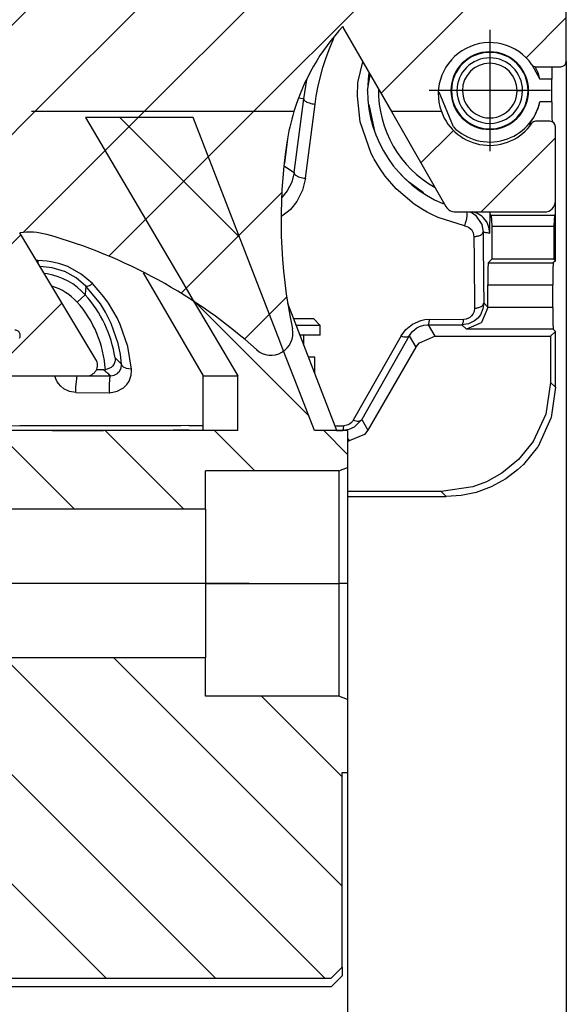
# Model space of a CAD drawing. Header units: millimetres. Extents: x -235 to 3416, y -109 to 485.
# Tile 5 of 36: x -140 to -115, y 170 to 215. Entities that reach past the tile are written whole.
import ezdxf

# ---------------------------------------------------------------- set-up
doc = ezdxf.new("R2010")
doc.units = ezdxf.units.MM
doc.linetypes.add('DOT_CENTER', pattern=[14, 12, -1, 0, -1])
doc.layers.add('1', color=7, linetype='Continuous')
doc.styles.add('CONVERTER_11', font='txt.shx', dxfattribs={"width": 0.9})
doc.dimstyles.new('ME10_DIM_54', dxfattribs={"dimtxt": 2, "dimasz": 2, "dimexe": 1, "dimexo": 1, "dimgap": 1, "dimtad": 1, "dimdsep": 46, "dimtxsty": 'CONVERTER_11', "dimsah": 1, "dimcen": 0.09, "dimclrd": 2, "dimclre": 2, "dimclrt": 2, "dimadec": 0, "dimazin": 0, "dimtfac": 1, "dimtdec": 4, "dimtix": 1, "dimtmove": 0, "dimatfit": 3, "dimfxl": 1, "dimtolj": 1, "dimtzin": 0, "dimarcsym": 0})
doc.dimstyles.new('ME10_DIM_59', dxfattribs={"dimtxt": 2, "dimasz": 2, "dimexe": 2, "dimexo": 0, "dimgap": 2, "dimtad": 1, "dimdsep": 46, "dimtxsty": 'CONVERTER_11', "dimsah": 1, "dimcen": 0.09, "dimclrd": 2, "dimclre": 2, "dimclrt": 2, "dimadec": 0, "dimazin": 0, "dimtol": 1, "dimtp": 1.5, "dimtm": 1.5, "dimtfac": 0.75, "dimtdec": 1, "dimtix": 1, "dimtmove": 0, "dimatfit": 3, "dimfxl": 1, "dimtolj": 1, "dimtzin": 0, "dimarcsym": 0})
pattern_1 = [(-45, (0, 0), (2.499999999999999, 2.5), [])]
pattern_2 = [(45, (0, 0), (-2.499999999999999, 2.5), [])]

# ---------------------------------------------------------------- blocks, each defined once
blk = doc.blocks.new('CABEZA_Li__35', base_point=(-160.0014708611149, 170.6522973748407))
at = {"linetype": 'Continuous'}
h = blk.add_hatch(dxfattribs=at)
h.set_pattern_fill('_USER', color=3, scale=3.53553390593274, angle=-45, pattern_type=0)
h.set_pattern_definition(pattern_1)
h.paths.add_polyline_path([(-153.5014708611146, 194.2522973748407), (-159.6014708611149, 194.2522973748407), (-160.0014708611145, 194.4050837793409), (-160.0014708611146, 196.1000033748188), (-130.0291687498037, 196.1000033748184), (-130.0291687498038, 198.6100033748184), (-131.352297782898, 200.8521652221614), (-131.9993435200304, 201.9489322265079), (-132.6751737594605, 203.0944900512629), (-136.9961371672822, 210.4222973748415), (-132.0660056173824, 210.4222973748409), (-128.1014890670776, 200.1838455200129), (-127.9452411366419, 199.7802759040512), (-127.3109312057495, 198.1419296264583), (-126.5203920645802, 196.1000033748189), (-125.0014708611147, 196.1000033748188), (-125.0014708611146, 194.4050837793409), (-125.4014708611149, 194.2522973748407), (-131.5014708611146, 194.2522973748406), (-131.5014708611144, 192.5022973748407), (-153.5014708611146, 192.5022973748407)])
h = blk.add_hatch(dxfattribs=at)
h.set_pattern_fill('_USER', color=3, scale=3.53553390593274, angle=-45, pattern_type=0)
h.set_pattern_definition(pattern_1)
h.paths.add_polyline_path([(-125.2514708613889, 171.5522973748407), (-125.2514708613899, 180.4522973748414), (-125.0014708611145, 180.4522973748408), (-125.0014708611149, 183.7995109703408), (-125.4014708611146, 183.9522973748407), (-131.5014708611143, 183.9522973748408), (-131.5014708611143, 185.7022973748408), (-153.5014708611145, 185.7022973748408), (-153.5014708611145, 183.9522973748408), (-159.6014708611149, 183.9522973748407), (-160.0014708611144, 183.7995109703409), (-160.0014708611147, 180.4522973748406), (-159.7514708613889, 180.4522973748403), (-159.7514708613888, 171.5522973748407), (-159.2514708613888, 171.0522973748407), (-125.7514708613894, 171.0522973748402)])
at = {"color": 7, "linetype": 'Continuous'}
for p, q in [((-132.0660056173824, 210.4222973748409), (-136.9961371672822, 210.4222973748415)), ((-136.9961371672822, 210.4222973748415), (-132.6751737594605, 203.0944900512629)), ((-128.1014890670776, 200.1838455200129), (-132.0660056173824, 210.4222973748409)), ((-134.3505846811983, 203.3211257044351), (-131.6044340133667, 198.6100082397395)), ((-132.6751737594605, 203.0944900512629), (-131.9993435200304, 201.9489322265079)), ((-131.9993435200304, 201.9489322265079), (-131.352297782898, 200.8521652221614)), ((-125.5005826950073, 196.0999984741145), (-127.7386228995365, 201.9110479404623)), ((-131.352297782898, 200.8521652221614), (-130.0291687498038, 198.6100033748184)), ((-127.9452411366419, 199.7802759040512), (-128.1014890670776, 200.1838455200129)), ((-127.3109312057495, 198.1419296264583), (-127.9452411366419, 199.7802759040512)), ((-131.6044340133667, 196.0999984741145), (-131.6044340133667, 198.6100082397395)), ((-131.6044340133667, 198.6100082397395), (-130.0291687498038, 198.6100033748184)), ((-130.0291687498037, 196.1000033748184), (-130.0291687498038, 198.6100033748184)), ((-126.5203920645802, 196.1000033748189), (-127.3109312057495, 198.1419296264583)), ((-160.0014708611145, 194.4050837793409), (-160.0014708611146, 196.1000033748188)), ((-130.0291687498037, 196.1000033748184), (-160.0014708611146, 196.1000033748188)), ((-125.0014708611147, 196.1000033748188), (-126.5203920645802, 196.1000033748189)), ((-125.0014708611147, 196.1000033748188), (-125.0014708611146, 194.4050837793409)), ((-159.6014708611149, 194.2522973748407), (-160.0014708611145, 194.4050837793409)), ((-160.0014708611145, 194.4050837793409), (-160.0014708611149, 189.1022973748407)), ((-153.5014708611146, 194.2522973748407), (-159.6014708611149, 194.2522973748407)), ((-159.6014708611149, 194.2522973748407), (-159.6014708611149, 189.1022973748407)), ((-153.5014708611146, 194.2522973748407), (-153.5014708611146, 192.5022973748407)), ((-131.5014708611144, 192.5022973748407), (-131.5014708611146, 194.2522973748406)), ((-125.4014708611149, 194.2522973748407), (-131.5014708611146, 194.2522973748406)), ((-125.4014708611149, 194.2522973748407), (-125.0014708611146, 194.4050837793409)), ((-125.4014708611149, 194.2522973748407), (-125.4014708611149, 189.1022973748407)), ((-125.0014708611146, 194.4050837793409), (-125.0014708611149, 189.1022973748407)), ((-153.5014708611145, 185.7022973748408), (-153.5014708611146, 192.5022973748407)), ((-131.5014708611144, 192.5022973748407), (-153.5014708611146, 192.5022973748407)), ((-131.5014708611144, 192.5022973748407), (-131.5014708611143, 185.7022973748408)), ((-159.6014708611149, 189.1022973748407), (-160.0014708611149, 189.1022973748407)), ((-160.0014708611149, 189.1022973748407), (-160.0014708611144, 183.7995109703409)), ((-159.6014708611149, 189.1022973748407), (-159.6014708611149, 183.9522973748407)), ((-153.5014708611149, 189.1022973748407), (-159.6014708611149, 189.1022973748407)), ((-131.5014708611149, 189.1022973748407), (-125.4014708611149, 189.1022973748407)), ((-125.4014708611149, 189.1022973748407), (-125.4014708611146, 183.9522973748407)), ((-125.0014708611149, 189.1022973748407), (-125.4014708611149, 189.1022973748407)), ((-125.0014708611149, 189.1022973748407), (-125.0014708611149, 183.7995109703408)), ((-153.5014708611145, 185.7022973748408), (-153.5014708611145, 183.9522973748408)), ((-131.5014708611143, 185.7022973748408), (-153.5014708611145, 185.7022973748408)), ((-131.5014708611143, 183.9522973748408), (-131.5014708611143, 185.7022973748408)), ((-159.6014708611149, 183.9522973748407), (-160.0014708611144, 183.7995109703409)), ((-160.0014708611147, 180.4522973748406), (-160.0014708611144, 183.7995109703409)), ((-159.6014708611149, 183.9522973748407), (-153.5014708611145, 183.9522973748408)), ((-125.4014708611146, 183.9522973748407), (-131.5014708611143, 183.9522973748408)), ((-125.0014708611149, 183.7995109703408), (-125.4014708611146, 183.9522973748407)), ((-125.0014708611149, 183.7995109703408), (-125.0014708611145, 180.4522973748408)), ((-160.0014708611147, 180.4522973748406), (-159.7514708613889, 180.4522973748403)), ((-159.7514708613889, 180.4522973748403), (-159.7514708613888, 171.5522973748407)), ((-125.2514708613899, 180.4522973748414), (-125.0014708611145, 180.4522973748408)), ((-125.2514708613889, 171.5522973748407), (-125.2514708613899, 180.4522973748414)), ((-159.2514708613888, 171.0522973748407), (-159.7514708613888, 171.5522973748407)), ((-159.7514708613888, 171.1522973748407), (-159.7514708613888, 171.5522973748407)), ((-159.2514708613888, 170.6522973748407), (-159.7514708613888, 171.1522973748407)), ((-125.2514708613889, 171.5522973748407), (-125.7514708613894, 171.0522973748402)), ((-125.7514708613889, 170.6522973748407), (-125.2514708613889, 171.1522973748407)), ((-125.2514708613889, 171.5522973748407), (-125.2514708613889, 171.1522973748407)), ((-159.2514708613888, 171.0522973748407), (-125.7514708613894, 171.0522973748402)), ((-125.7514708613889, 170.6522973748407), (-159.2514708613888, 170.6522973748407))]:
    blk.add_line(p, q, dxfattribs=at)
at = {"layer": '1', "color": 2, "linetype": 'DOT_CENTER'}
blk.add_line((-129.5014708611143, 189.1022973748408), (-155.5014708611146, 189.1022973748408), dxfattribs=at)
blk = doc.blocks.new('Perfil_Li-22_M__36', base_point=(-165.0014708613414, 193.0795290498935))
at = {"linetype": 'Continuous'}
h = blk.add_hatch(dxfattribs=at)
h.set_pattern_fill('_USER', color=3, scale=3.53553390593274, angle=45, pattern_type=0)
h.set_pattern_definition(pattern_2)
edge = h.paths.add_edge_path()
edge.add_line((-157.0014708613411, 246.200002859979), (-165.0014699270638, 246.200002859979))
edge.add_line((-165.0014699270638, 246.200002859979), (-165.0014708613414, 243.100003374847))
edge.add_arc((-164.7514708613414, 243.1000033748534), 0.25, 180.0000000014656, 270.000000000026)
edge.add_arc((-164.7514708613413, 242.6000033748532), 0.25, 1.9610979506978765e-11, 90, ccw=False)
edge.add_line((-164.5014708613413, 242.6000033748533), (-164.5014708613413, 225.1000033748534))
edge.add_line((-164.5014708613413, 225.1000033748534), (-164.7514708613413, 225.1000033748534))
edge.add_arc((-164.7514708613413, 224.8500033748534), 0.25, 90, 180.0000000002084)
edge.add_line((-165.0014708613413, 224.8500033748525), (-165.0014708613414, 219.896518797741))
edge.add_line((-165.0014708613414, 219.896518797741), (-164.9843830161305, 219.8056786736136))
edge.add_line((-164.9843830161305, 219.8056786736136), (-164.3803867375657, 218.2570450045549))
edge.add_arc((-164.1474807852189, 218.3478800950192), 0.2499923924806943, 201.3061613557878, 291.6647642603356)
edge.add_arc((-163.9627016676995, 217.8832786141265), 0.250005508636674, 21.605167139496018, 111.7121798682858, ccw=False)
edge.add_line((-163.7302607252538, 217.9753327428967), (-160.8470986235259, 210.6950968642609))
edge.add_line((-160.8470986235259, 210.6950968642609), (-127.4589622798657, 210.6950968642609))
edge.add_arc((-117.8914330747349, 207.7860790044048), 9.999999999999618, 137.1243997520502, 163.0880476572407, ccw=False)
edge.add_line((-125.2197602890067, 214.5901674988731), (-125.187910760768, 214.4982307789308))
edge.add_line((-125.187910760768, 214.4982307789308), (-123.0015057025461, 210.6950968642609))
edge.add_line((-123.0015057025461, 210.6950968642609), (-120.7142727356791, 210.6950968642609))
edge.add_arc((-118.5050348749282, 211.4962011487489), 2.350000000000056, 34.654569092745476, 199.9314385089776, ccw=False)
edge.add_arc((-116.407417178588, 212.9462011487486), 0.1999999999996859, 214.6545690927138, 270.000000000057)
edge.add_line((-116.4074171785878, 212.7462011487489), (-115.2514699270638, 212.7462011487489))
edge.add_arc((-115.2514699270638, 212.9962011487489), 0.25, 270, 360)
edge.add_line((-115.0014699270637, 212.9962011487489), (-115.0014699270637, 227.3500028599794))
edge.add_arc((-115.2514699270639, 227.3500028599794), 0.250000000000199, 0, 89.99999999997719)
edge.add_arc((-115.2514699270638, 227.8500028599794), 0.25, 180, 270, ccw=False)
edge.add_line((-115.5014699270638, 227.8500028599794), (-115.5050348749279, 247.9500028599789))
edge.add_line((-115.5050348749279, 247.9500028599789), (-157.0014708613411, 247.9500028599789))
edge.add_line((-157.0014708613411, 247.9500028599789), (-157.0014708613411, 246.200002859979))
h = blk.add_hatch(dxfattribs=at)
h.set_pattern_fill('_USER', color=3, scale=3.53553390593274, angle=45, pattern_type=0)
h.set_pattern_definition(pattern_2)
edge = h.paths.add_edge_path()
edge.add_line((-160.0190346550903, 208.6041630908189), (-160.0014709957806, 208.5121123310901))
edge.add_line((-160.0014709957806, 208.5121123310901), (-160.0014708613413, 199.1000033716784))
edge.add_arc((-159.5014708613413, 199.1000033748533), 0.5, 180.0000003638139, 270)
edge.add_line((-159.5014708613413, 198.6000033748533), (-148.4344835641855, 198.6000033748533))
edge.add_arc((-148.4344835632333, 198.8500033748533), 0.25, 269.999999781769, 389.9999997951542)
edge.add_line((-148.2179772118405, 198.9750033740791), (-148.9974000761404, 200.3250033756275))
edge.add_arc((-148.7808937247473, 200.4500033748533), 0.25, 90, 209.9999997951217, ccw=False)
edge.add_line((-148.7808937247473, 200.7000033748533), (-140.2220479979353, 200.7000033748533))
edge.add_arc((-140.2220479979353, 200.4500033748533), 0.2500000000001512, -30.000000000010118, 90, ccw=False)
edge.add_line((-140.0055416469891, 200.3250033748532), (-140.784964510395, 198.9750033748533))
edge.add_arc((-140.5684581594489, 198.8500033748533), 0.2499999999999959, 149.9999999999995, 270.0000000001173)
edge.add_line((-140.5684581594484, 198.6000033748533), (-136.939740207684, 198.6000033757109))
edge.add_arc((-136.9397402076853, 199.1000033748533), 0.4999999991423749, 270.0000000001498, 391.0161128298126)
edge.add_line((-136.5112289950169, 199.357642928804), (-139.992377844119, 205.1475587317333))
edge.add_arc((-139.5686940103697, 202.1776274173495), 3.000000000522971, 74.4169242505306, 98.11890833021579, ccw=False)
edge.add_arc((-145.2111435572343, 181.9498553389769), 24.00000000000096, 48.068596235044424, 74.41417784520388, ccw=False)
edge.add_arc((-128.5050348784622, 200.5484018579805), 1.000000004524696, 228.0610185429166, 371.9337361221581)
edge.add_arc((-104.0451667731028, 205.7170431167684), 24.00000000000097, 171.5012840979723, 191.93162232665, ccw=False)
edge.add_arc((-117.8914330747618, 207.7860790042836), 10.00000000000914, 163.0880476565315, 171.5013678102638, ccw=False)
edge.add_line((-127.4589622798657, 210.6950968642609), (-160.8470986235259, 210.6950968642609))
edge.add_line((-160.8470986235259, 210.6950968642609), (-160.0190346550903, 208.6041630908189))
h = blk.add_hatch(dxfattribs=at)
h.set_pattern_fill('_USER', color=3, scale=3.53553390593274, angle=45, pattern_type=0)
h.set_pattern_definition(pattern_2)
edge = h.paths.add_edge_path()
edge.add_arc((-116.0014699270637, 206.6000028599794), 0.5, 269.9999999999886, 359.9999999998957)
edge.add_line((-115.5014699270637, 206.6000028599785), (-115.5014699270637, 209.9962011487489))
edge.add_arc((-115.7514699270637, 209.9962011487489), 0.25, 0, 90)
edge.add_line((-115.7514699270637, 210.2462011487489), (-116.4074171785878, 210.2462011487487))
edge.add_arc((-116.4074171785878, 210.0462011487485), 0.2000000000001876, 90, 145.3454309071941)
edge.add_arc((-118.5050348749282, 211.4962011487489), 2.350000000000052, 199.9314385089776, 325.34543090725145, ccw=False)
edge.add_line((-120.7142727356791, 210.6950968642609), (-123.0015057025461, 210.6950968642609))
edge.add_line((-123.0015057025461, 210.6950968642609), (-120.5039893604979, 206.3508016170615))
edge.add_arc((-120.0705170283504, 206.6000027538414), 0.4999994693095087, 209.8943864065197, 269.999978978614)
edge.add_line((-120.0705172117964, 206.1000032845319), (-116.0014699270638, 206.1000028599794))
at = {"color": 7, "linetype": 'Continuous'}
for p, q in [((-115.0014699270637, 212.9962011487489), (-115.0014699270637, 227.3500028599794)), ((-125.2197602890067, 214.5901674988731), (-125.187910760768, 214.4982307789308)), ((-125.2049724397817, 214.5438574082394), (-125.2197602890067, 214.5901674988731)), ((-125.2049724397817, 214.5438574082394), (-125.2197602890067, 214.5901674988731)), ((-125.187910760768, 214.4982307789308), (-123.0015057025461, 210.6950968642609)), ((-125.851263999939, 213.5243858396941), (-125.6293516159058, 214.0515693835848)), ((-126.0016813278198, 213.1136764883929), (-125.851263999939, 213.5243858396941)), ((-126.1330327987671, 212.7040694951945), (-126.0016813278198, 213.1136764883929)), ((-126.3454504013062, 211.8718323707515), (-126.1330327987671, 212.7040694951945)), ((-124.5212965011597, 212.0881370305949), (-124.3046562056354, 212.9618584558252)), ((-116.5829693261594, 212.8457114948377), (-116.2091135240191, 212.167306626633)), ((-116.403642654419, 212.715235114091), (-116.4239351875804, 212.7530440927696)), ((-116.4074171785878, 212.7462011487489), (-115.2514699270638, 212.7462011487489)), ((-116.2937564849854, 212.4573158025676), (-116.403642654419, 212.715235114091)), ((-115.6613602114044, 212.7462027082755), (-115.6655475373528, 212.167306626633)), ((-127.0108137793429, 211.2724265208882), (-126.8623456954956, 212.1436904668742)), ((-126.8623456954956, 212.1436904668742), (-126.8594243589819, 212.156767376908)), ((-124.0924711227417, 211.6500039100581), (-123.9652532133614, 212.3714852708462)), ((-124.04860496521, 212.3503118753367), (-124.0816307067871, 211.8971023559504)), ((-124.0227366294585, 212.4714745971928), (-124.04860496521, 212.3503118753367)), ((-116.2091135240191, 212.167306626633), (-116.2937564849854, 212.4573158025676)), ((-115.6655475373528, 212.167306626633), (-116.2091135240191, 212.167306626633)), ((-115.6655475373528, 211.1327011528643), (-115.6655475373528, 212.167306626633)), ((-126.4348134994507, 211.3992066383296), (-126.3454504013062, 211.8718323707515)), ((-124.5513639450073, 211.3945565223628), (-124.5284452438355, 212.0121520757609)), ((-124.5284452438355, 212.0121520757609), (-124.5212965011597, 212.0881370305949)), ((-127.4506758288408, 207.9027964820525), (-127.0108137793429, 211.2724265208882)), ((-127.1994218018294, 211.3278601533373), (-127.0108137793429, 211.2724265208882)), ((-126.4886297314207, 211.0340397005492), (-126.4348134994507, 211.3992066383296)), ((-124.4237775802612, 210.2291436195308), (-124.5513639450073, 211.3945565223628)), ((-120.1631717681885, 209.9883027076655), (-120.8214009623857, 211.577404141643)), ((-120.2514699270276, 211.6500038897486), (-120.2776505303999, 211.6500038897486)), ((-119.7514699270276, 211.650003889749), (-120.0014699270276, 211.650003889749)), ((-117.2514699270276, 211.650003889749), (-117.0014699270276, 211.650003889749)), ((-116.7514699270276, 211.6500038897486), (-116.7252893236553, 211.6500038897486)), ((-126.9316080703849, 207.6392142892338), (-126.4886297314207, 211.0340397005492)), ((-124.0279874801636, 211.0196535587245), (-123.7543697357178, 209.7337503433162)), ((-116.4037494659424, 210.5844635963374), (-116.2935962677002, 210.8430657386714)), ((-116.2935962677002, 210.8430657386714), (-116.2091135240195, 211.1327011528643)), ((-115.6655475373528, 211.1327011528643), (-116.2091135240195, 211.1327011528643)), ((-115.6655475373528, 211.1327011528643), (-115.6604328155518, 210.4255928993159)), ((-123.0015057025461, 210.6950968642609), (-120.5039893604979, 206.3508016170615)), ((-116.5587253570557, 210.3147034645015), (-116.4896411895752, 210.4256348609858)), ((-116.4896411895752, 210.4256348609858), (-116.482500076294, 210.4378457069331)), ((-116.482500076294, 210.4378457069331), (-116.4037494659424, 210.5844635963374)), ((-115.6604328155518, 210.4255928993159), (-115.651352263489, 210.2047305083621)), ((-123.926176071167, 208.7753281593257), (-124.4237775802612, 210.2291436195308)), ((-116.6844240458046, 210.1328534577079), (-116.6759052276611, 210.1471314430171)), ((-116.5945147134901, 210.1328534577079), (-116.6844240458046, 210.1328534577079)), ((-116.6524944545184, 210.0633301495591), (-116.6844240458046, 210.1328534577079)), ((-116.6759052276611, 210.1471314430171), (-116.6497745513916, 210.1836113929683)), ((-116.6497745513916, 210.1836113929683), (-116.5587253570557, 210.3147034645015)), ((-115.7514699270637, 210.2462011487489), (-116.4074171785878, 210.2462011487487)), ((-115.5014699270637, 206.6000028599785), (-115.5014699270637, 209.9962011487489)), ((-127.8748747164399, 208.3337872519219), (-127.7241202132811, 209.5551124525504)), ((-123.7543697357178, 209.7337503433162), (-123.7495454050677, 209.7229985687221)), ((-123.824613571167, 208.5773873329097), (-123.926176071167, 208.7753281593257)), ((-123.7891941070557, 208.5123009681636), (-123.824613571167, 208.5773873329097)), ((-127.8919817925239, 208.195195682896), (-127.4506758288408, 207.9027964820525)), ((-123.5480175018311, 208.1123490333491), (-123.7891941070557, 208.5123009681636)), ((-123.283784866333, 207.7405457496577), (-123.5480175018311, 208.1123490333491)), ((-127.4506758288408, 207.9027964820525), (-127.5593175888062, 207.4683213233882)), ((-126.9316080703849, 207.6392142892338), (-127.0674161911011, 207.0913681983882)), ((-122.7783718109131, 207.1608376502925), (-123.283784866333, 207.7405457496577)), ((-122.4740238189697, 207.7158498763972), (-122.6682415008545, 207.9286894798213)), ((-122.4636821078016, 207.7061490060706), (-122.4740238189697, 207.7158498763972)), ((-122.1647052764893, 207.425698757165), (-122.4470229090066, 207.6905221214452)), ((-127.5593175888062, 207.4683213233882), (-127.766058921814, 207.0629372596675)), ((-121.5313301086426, 206.9744381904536), (-122.1647052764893, 207.425698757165)), ((-127.766058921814, 207.0629372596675), (-128.0133466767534, 206.7626719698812)), ((-127.0674161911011, 207.0913681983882), (-127.3270139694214, 206.5801377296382)), ((-121.9546489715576, 206.4624428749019), (-122.7783718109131, 207.1608376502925)), ((-127.3270139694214, 206.5801377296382), (-127.6159429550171, 206.219065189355)), ((-121.5513858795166, 206.2008500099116), (-121.9546489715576, 206.4624428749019)), ((-120.5688016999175, 206.4635349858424), (-120.6410541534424, 206.4845948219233)), ((-115.5014699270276, 205.9542147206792), (-115.5014699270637, 206.6000028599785)), ((-127.7034559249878, 206.1324563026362), (-128.0133462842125, 205.9028098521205)), ((-127.6159429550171, 206.219065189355), (-127.7034559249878, 206.1324563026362)), ((-121.360200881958, 206.0918793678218), (-121.5513858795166, 206.2008500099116)), ((-121.1168346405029, 205.9659023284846), (-121.360200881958, 206.0918793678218)), ((-120.8661823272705, 205.8501033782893), (-121.1168346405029, 205.9659023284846)), ((-119.65524102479, 205.4671575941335), (-120.8661823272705, 205.8501033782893)), ((-120.0705172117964, 206.1000032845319), (-116.0014699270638, 206.1000028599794)), ((-119.5569934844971, 205.9293346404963), (-119.5700855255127, 205.8091068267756)), ((-119.5672626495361, 206.1077446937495), (-119.5634937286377, 206.0916543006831)), ((-119.5634937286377, 206.0916543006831), (-119.5561847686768, 206.0320649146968)), ((-119.5561847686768, 206.0320649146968), (-119.5569934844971, 205.9293346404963)), ((-119.389627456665, 206.0983033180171), (-119.3098163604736, 206.0564293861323)), ((-119.3098163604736, 206.0564293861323), (-119.1583042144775, 205.951101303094)), ((-119.096658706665, 206.047060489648), (-119.271470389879, 206.1000035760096)), ((-119.1583042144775, 205.951101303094), (-118.8666248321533, 205.5275859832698)), ((-118.8707370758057, 205.9075527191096), (-119.096658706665, 206.047060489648)), ((-118.7962894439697, 205.8405590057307), (-118.8707370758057, 205.9075527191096)), ((-118.640604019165, 205.6408939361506), (-118.7962894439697, 205.8405590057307)), ((-118.4903354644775, 205.8046817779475), (-118.4800315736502, 206.1000046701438)), ((-118.4752873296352, 205.9542147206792), (-118.4800315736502, 206.1000046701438)), ((-118.4752873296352, 205.9542147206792), (-118.4403771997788, 205.9542147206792)), ((-118.4403771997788, 205.9542147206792), (-118.4054670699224, 205.4542147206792)), ((-118.4403771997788, 205.9542147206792), (-115.5363800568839, 205.9542147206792)), ((-115.5363800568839, 205.9542147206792), (-115.5712901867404, 205.4542147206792)), ((-115.5014699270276, 205.9542147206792), (-115.5363800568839, 205.9542147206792)), ((-115.5014699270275, 203.8676726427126), (-115.5014699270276, 205.9542147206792)), ((-119.6191501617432, 205.5816059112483), (-119.65524102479, 205.4671575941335)), ((-119.65524102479, 205.4671575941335), (-119.5549945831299, 205.440530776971)), ((-119.593355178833, 205.6844882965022), (-119.6191501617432, 205.5816059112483)), ((-119.5867710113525, 205.7153301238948), (-119.593355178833, 205.6844882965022)), ((-119.5700855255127, 205.8091068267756), (-119.5867710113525, 205.7153301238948)), ((-119.5549945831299, 205.440530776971), (-119.4729175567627, 205.4024219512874)), ((-119.4729175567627, 205.4024219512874), (-119.3435382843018, 205.290700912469)), ((-118.8666248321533, 205.5275859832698), (-118.8070777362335, 205.1895657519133)), ((-118.5369892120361, 205.3976192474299), (-118.640604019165, 205.6408939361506)), ((-118.5014699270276, 205.1352809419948), (-118.5369892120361, 205.3976192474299)), ((-118.5010929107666, 205.2527523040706), (-118.4972553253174, 205.5340175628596)), ((-118.4972553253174, 205.5340175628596), (-118.4903354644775, 205.8046817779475)), ((-118.4054670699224, 205.4542147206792), (-118.4054670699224, 203.9374929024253)), ((-118.4054670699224, 205.4542147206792), (-115.5712901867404, 205.4542147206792)), ((-115.5712901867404, 205.4542147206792), (-115.5712901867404, 203.9374929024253)), ((-136.5112289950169, 199.357642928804), (-139.992377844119, 205.1475587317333)), ((-119.3435382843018, 205.290700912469), (-119.2579441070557, 205.1403942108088)), ((-119.2579441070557, 205.1403942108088), (-119.2265920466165, 204.9672998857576)), ((-118.5014699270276, 205.1352809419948), (-118.5010929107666, 205.2527523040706)), ((-139.1752602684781, 203.8774740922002), (-139.2286502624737, 203.8773138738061)), ((-138.7416636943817, 203.844770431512), (-139.1752602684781, 203.8774740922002)), ((-139.1625613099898, 203.767391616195), (-139.1657862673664, 203.7881336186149)), ((-138.5092837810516, 203.5454235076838), (-139.064013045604, 203.6034835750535)), ((-138.4772021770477, 203.8029537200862), (-138.7416636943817, 203.844770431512)), ((-138.1683795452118, 203.7293529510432), (-138.4772021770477, 203.8029537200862)), ((-137.8007419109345, 203.5995540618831), (-138.1683795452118, 203.7293529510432)), ((-137.1888873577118, 203.2597255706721), (-137.8007419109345, 203.5995540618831)), ((-118.5715948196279, 203.7713651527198), (-118.5836353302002, 203.4786243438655)), ((-118.4054670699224, 203.9374929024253), (-118.5715948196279, 203.7713651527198)), ((-118.5715948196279, 203.7713651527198), (-115.5977774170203, 203.7713651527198)), ((-115.5712901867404, 203.9374929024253), (-118.4054670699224, 203.9374929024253)), ((-115.5977774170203, 203.7713651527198), (-115.6098117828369, 203.4786243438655)), ((-115.5014699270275, 203.8676726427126), (-115.5977774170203, 203.7713651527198)), ((-115.5712901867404, 203.9374929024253), (-115.5014699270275, 203.8676726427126)), ((-138.7357585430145, 203.2652683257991), (-138.8709442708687, 203.2823680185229)), ((-137.9506289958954, 203.3772716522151), (-138.5092837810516, 203.5454235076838)), ((-137.9371783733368, 203.3715915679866), (-137.9506289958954, 203.3772716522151)), ((-137.4221827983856, 203.0884418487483), (-137.9371783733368, 203.3715915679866)), ((-136.6692509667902, 202.8260715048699), (-137.1888873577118, 203.2597255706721)), ((-118.5836353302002, 203.4786243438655), (-118.5887452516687, 202.7715174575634)), ((-115.6098117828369, 203.4786243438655), (-115.614927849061, 202.7715174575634)), ((-136.9737865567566, 202.7117725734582), (-137.4221827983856, 203.0884418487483)), ((-136.9737865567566, 202.7117725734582), (-137.0037333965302, 202.3372402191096)), ((-136.3102214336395, 201.8956470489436), (-136.9737865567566, 202.7117725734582)), ((-136.1447398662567, 202.2169208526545), (-136.6692509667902, 202.8260715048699)), ((-118.5887452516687, 202.7715174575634), (-115.614927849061, 202.7715174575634)), ((-118.5887452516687, 201.752460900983), (-118.5887452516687, 202.7715174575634)), ((-115.614927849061, 201.7353104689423), (-115.614927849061, 202.7715174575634)), ((-137.005235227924, 202.312574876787), (-137.3771369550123, 201.9783756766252)), ((-137.0037333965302, 202.3372402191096), (-137.005235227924, 202.312574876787)), ((-136.072550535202, 201.5107555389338), (-136.3102214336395, 201.8956470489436)), ((-135.9420266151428, 201.9330463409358), (-136.1447398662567, 202.2169208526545)), ((-135.5464234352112, 201.260053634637), (-135.9420266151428, 201.9330463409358)), ((-118.7763294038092, 201.9400450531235), (-118.8139591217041, 201.6623020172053)), ((-118.7763294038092, 201.9400450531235), (-118.5887452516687, 201.752460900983)), ((-135.8179459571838, 201.0041828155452), (-136.072550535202, 201.5107555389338)), ((-119.3321857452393, 201.342042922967), (-119.4082508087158, 201.2762088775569)), ((-119.2718601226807, 201.4203548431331), (-119.3321857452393, 201.342042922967)), ((-119.2138233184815, 201.5528888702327), (-119.2718601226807, 201.4203548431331)), ((-119.1956211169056, 201.6933370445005), (-119.2138233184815, 201.5528888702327)), ((-118.9302616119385, 201.4006862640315), (-119.0506229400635, 201.2458744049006)), ((-118.8139591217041, 201.6623020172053), (-118.9302616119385, 201.4006862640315)), ((-118.5888923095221, 201.7353104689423), (-118.8765659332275, 201.0406513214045)), ((-118.5888923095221, 201.7353104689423), (-118.5887452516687, 201.752460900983)), ((-115.614927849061, 201.7353104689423), (-118.5888923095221, 201.7353104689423)), ((-115.614927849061, 201.7353104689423), (-115.6098117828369, 201.0282039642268)), ((-135.49675989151, 200.0758380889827), (-135.8179459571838, 201.0041828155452)), ((-135.4031090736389, 200.9588031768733), (-135.5464234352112, 201.260053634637)), ((-135.0511384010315, 199.9444980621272), (-135.4031090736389, 200.9588031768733)), ((-127.2690572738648, 201.2091388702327), (-127.468292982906, 201.2091388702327)), ((-127.0569257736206, 200.9091358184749), (-127.3527512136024, 200.9091358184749)), ((-126.5514699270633, 201.209137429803), (-127.2690572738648, 201.2091388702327)), ((-126.2514699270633, 200.9091374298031), (-127.0569257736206, 200.9091358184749)), ((-126.5514699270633, 201.209137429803), (-126.2514699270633, 200.9091374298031)), ((-126.2514699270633, 200.459137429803), (-126.2514699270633, 200.9091374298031)), ((-122.3399791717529, 200.727769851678), (-122.0354137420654, 200.9731006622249)), ((-122.0354137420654, 200.9731006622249), (-121.6608142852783, 201.1355304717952)), ((-121.7170734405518, 200.8594074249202), (-121.5226535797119, 200.9210453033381)), ((-121.6608142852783, 201.1355304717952), (-121.4775409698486, 201.1746273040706)), ((-121.5226535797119, 200.9210453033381), (-121.320081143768, 200.9412220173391)), ((-121.4775409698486, 201.1746273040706), (-121.2549959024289, 201.1906004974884)), ((-121.320081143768, 200.9412220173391), (-119.772656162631, 200.9366707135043)), ((-121.320081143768, 200.9412220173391), (-121.0148988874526, 200.4122394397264)), ((-121.2549959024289, 201.1906004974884), (-119.6958087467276, 201.1861040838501)), ((-119.4733142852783, 200.9822750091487), (-119.772656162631, 200.9366707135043)), ((-119.772656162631, 200.9366707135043), (-119.5714425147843, 200.7354627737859)), ((-119.5819416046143, 201.1988391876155), (-119.6958087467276, 201.1861040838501)), ((-119.4736194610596, 201.2374515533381), (-119.5819416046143, 201.1988391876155)), ((-118.8888034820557, 201.0282039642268), (-119.5714425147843, 200.7354627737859)), ((-119.4473056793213, 201.2514362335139), (-119.4736194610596, 201.2374515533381)), ((-119.2020053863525, 201.115652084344), (-119.4733142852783, 200.9822750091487)), ((-119.4082508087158, 201.2762088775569), (-119.4473056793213, 201.2514362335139)), ((-119.0658588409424, 201.2301769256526), (-119.2020053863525, 201.115652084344)), ((-119.0506229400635, 201.2458744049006), (-119.0658588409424, 201.2301769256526)), ((-118.8765659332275, 201.0406513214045), (-118.8888034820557, 201.0282039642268)), ((-115.6098117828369, 201.0282039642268), (-115.5977774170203, 200.7354627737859)), ((-127.0569257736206, 200.4591388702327), (-127.1794415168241, 200.4591388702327)), ((-126.2514699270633, 200.459137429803), (-127.0569257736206, 200.4591388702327)), ((-127.0014715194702, 199.99704152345), (-127.0014715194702, 200.4591388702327)), ((-122.5602942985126, 200.4315074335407), (-124.7441801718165, 196.5757852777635)), ((-122.1829965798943, 200.4372467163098), (-124.3506272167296, 196.6104476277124)), ((-122.5602942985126, 200.4315074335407), (-122.3399791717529, 200.727769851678)), ((-122.1829965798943, 200.4372467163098), (-122.0379695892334, 200.6341114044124)), ((-122.1829965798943, 200.4372467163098), (-121.8804718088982, 199.912870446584)), ((-122.0379695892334, 200.6341114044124), (-122.026460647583, 200.6460666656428)), ((-122.026460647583, 200.6460666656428), (-121.836877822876, 200.7970180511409)), ((-121.836877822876, 200.7970180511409), (-121.7170734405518, 200.8594074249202)), ((-115.5977774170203, 200.7354627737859), (-119.5714425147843, 200.7354627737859)), ((-115.7283857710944, 200.4122394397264), (-115.5014699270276, 200.6391552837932)), ((-115.5977774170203, 200.7354627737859), (-115.5014699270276, 200.6391552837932)), ((-115.5014699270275, 198.0780061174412), (-115.5014699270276, 200.6391552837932)), ((-135.3951058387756, 199.58703041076), (-135.49675989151, 200.0758380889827)), ((-121.8804718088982, 199.912870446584), (-121.7219905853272, 200.1193027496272)), ((-121.7219905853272, 200.1193027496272), (-121.0148988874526, 200.4122394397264)), ((-121.0148988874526, 200.4122394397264), (-115.7283857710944, 200.4122394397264)), ((-115.7283857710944, 200.4122394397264), (-115.7283857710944, 198.3049219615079)), ((-135.340334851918, 199.1409577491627), (-135.3951058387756, 199.58703041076)), ((-134.8799093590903, 198.9094438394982), (-135.0511384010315, 199.9444980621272)), ((-121.8804718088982, 199.912870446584), (-124.0705995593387, 196.1250663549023)), ((-135.6950097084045, 199.1296024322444), (-135.755777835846, 199.0457859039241)), ((-135.6480889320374, 199.245363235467), (-135.6950097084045, 199.1296024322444)), ((-135.6348633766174, 199.3266162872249), (-135.6480889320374, 199.245363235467)), ((-135.6383234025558, 199.4288323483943), (-135.6337723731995, 199.375547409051)), ((-135.585497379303, 199.3789119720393), (-135.6383234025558, 199.4288323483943)), ((-135.6337723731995, 199.375547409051), (-135.6348633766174, 199.3266162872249)), ((-135.4608750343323, 199.2592411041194), (-135.585497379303, 199.3789119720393)), ((-135.340334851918, 199.1409577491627), (-135.4608750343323, 199.2592411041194)), ((-135.362410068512, 198.9515972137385), (-135.340334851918, 199.1409577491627)), ((-135.3384906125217, 199.1304380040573), (-135.340334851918, 199.1409577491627)), ((-135.3093361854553, 199.066507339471), (-135.3384906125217, 199.1304380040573)), ((-126.5014699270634, 199.459137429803), (-126.7943052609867, 199.4591380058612)), ((-126.5014699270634, 198.6987954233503), (-126.5014699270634, 199.459137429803)), ((-136.1630211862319, 198.8787958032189), (-136.4913350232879, 198.878795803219)), ((-135.8148636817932, 198.9913730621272), (-136.0822779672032, 198.8854059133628)), ((-135.7691292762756, 199.0317935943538), (-135.8148636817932, 198.9913730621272)), ((-135.755777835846, 199.0457859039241), (-135.7691292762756, 199.0317935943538)), ((-135.7619004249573, 198.6150646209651), (-135.6723389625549, 198.6381740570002)), ((-135.6723389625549, 198.6381740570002), (-135.5276627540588, 198.7182903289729)), ((-135.5276627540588, 198.7182903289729), (-135.4751992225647, 198.7659816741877)), ((-135.4751992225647, 198.7659816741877), (-135.4552063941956, 198.7880039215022)), ((-135.4552063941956, 198.7880039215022), (-135.362410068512, 198.9515972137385)), ((-135.2471642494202, 199.0061511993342), (-135.3093361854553, 199.066507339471)), ((-135.1185975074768, 198.943849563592), (-135.2471642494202, 199.0061511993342)), ((-135.001039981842, 198.9173755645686), (-135.1185975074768, 198.943849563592)), ((-134.8799093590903, 198.9094438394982), (-135.001039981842, 198.9173755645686)), ((-134.993700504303, 198.3650684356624), (-134.8990921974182, 198.6321353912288)), ((-134.8990921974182, 198.6321353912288), (-134.8794198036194, 198.8524532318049)), ((-134.8794198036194, 198.8524532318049), (-134.8799093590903, 198.9094438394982)), ((-140.5684581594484, 198.6000033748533), (-136.939740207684, 198.6000033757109)), ((-138.3464343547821, 198.4665164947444), (-138.3852916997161, 198.6000043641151)), ((-138.2781779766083, 198.3273601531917), (-138.3464343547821, 198.4665164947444)), ((-138.2313334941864, 198.2566051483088), (-138.2781779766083, 198.3273601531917)), ((-138.1194560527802, 198.1267490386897), (-138.2313334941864, 198.2566051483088)), ((-137.4260318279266, 198.1002216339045), (-137.4182345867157, 198.2058391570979)), ((-137.4182345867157, 198.2058391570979), (-137.4050662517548, 198.3435764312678)), ((-137.4050662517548, 198.3435764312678), (-137.3902041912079, 198.4613933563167)), ((-137.3902041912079, 198.4613933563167), (-137.3791453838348, 198.5285091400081)), ((-137.3791453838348, 198.5285091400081), (-137.3643901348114, 198.5902080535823)), ((-137.3643901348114, 198.5902080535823), (-137.3586863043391, 198.600003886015)), ((-136.9184728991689, 198.6088139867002), (-136.6098010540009, 198.6081218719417)), ((-136.6098010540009, 198.6081218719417), (-135.8532825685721, 198.6066535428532)), ((-135.8532825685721, 198.6066535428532), (-135.7619004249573, 198.6150646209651)), ((-135.2500710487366, 198.0583209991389), (-135.1031365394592, 198.2027912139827)), ((-135.1031365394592, 198.2027912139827), (-134.993700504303, 198.3650684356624)), ((-115.7283857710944, 198.3049219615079), (-115.9440097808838, 196.8534679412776)), ((-115.7283857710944, 198.3049219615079), (-115.5014699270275, 198.0780061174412)), ((-137.9790332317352, 198.0115489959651), (-138.1194560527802, 198.1267490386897)), ((-137.7163188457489, 197.8831195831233), (-137.9790332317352, 198.0115489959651)), ((-137.4366974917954, 197.8362384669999), (-137.7163188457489, 197.8831195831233)), ((-137.4366974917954, 197.8362384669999), (-137.4336650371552, 197.9544925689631)), ((-137.4366974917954, 197.8362384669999), (-135.8972811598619, 197.831196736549)), ((-137.4336650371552, 197.9544925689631), (-137.4260318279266, 198.1002216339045)), ((-135.8972811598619, 197.831196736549), (-135.8841080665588, 197.8321857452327)), ((-135.8841080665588, 197.8321857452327), (-135.5351510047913, 197.8962078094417)), ((-135.5351510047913, 197.8962078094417), (-135.2500710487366, 198.0583209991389)), ((-115.5014699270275, 198.0780061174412), (-115.694414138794, 196.7026348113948)), ((-115.9440097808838, 196.8534679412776), (-116.5226459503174, 195.6020679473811)), ((-124.9218015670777, 196.3929538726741), (-125.0445241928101, 196.3400707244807)), ((-124.8197546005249, 196.4743366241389), (-124.9218015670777, 196.3929538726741)), ((-124.7862234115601, 196.5129108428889), (-124.8197546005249, 196.4743366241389)), ((-124.7441801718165, 196.5757852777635), (-124.7862234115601, 196.5129108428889)), ((-124.3506272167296, 196.6104476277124), (-124.7046346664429, 196.2494258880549)), ((-124.3506272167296, 196.6104476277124), (-124.0705995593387, 196.1250663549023)), ((-115.7036838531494, 196.670656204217), (-116.2948246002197, 195.3758411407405)), ((-115.694414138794, 196.7026348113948), (-115.7036838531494, 196.670656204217)), ((-138.5100097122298, 196.0999984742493), (-136.1659305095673, 196.106237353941)), ((-132.2658448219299, 196.3247471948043), (-131.6044340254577, 196.3249885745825)), ((-132.2489495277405, 196.1115989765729), (-131.6044340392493, 196.111972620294)), ((-125.5862228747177, 196.3223609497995), (-125.1787294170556, 196.3218162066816)), ((-125.5040497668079, 196.108999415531), (-125.21482391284, 196.1086931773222)), ((-124.9482870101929, 196.1449069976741), (-125.21482391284, 196.1086931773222)), ((-125.0445241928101, 196.3400707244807), (-125.1787294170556, 196.3218162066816)), ((-124.7046346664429, 196.2494258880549), (-124.9482870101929, 196.1449069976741)), ((-124.0705995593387, 196.1250663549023), (-124.2290830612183, 195.9186344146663)), ((-125.0014692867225, 195.6256973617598), (-124.9361724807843, 195.6256973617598)), ((-125.001468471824, 195.7388770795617), (-124.9361724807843, 195.6256973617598)), ((-124.2290830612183, 195.9186344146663), (-124.9361724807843, 195.6256973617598)), ((-116.5713062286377, 195.5278491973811), (-117.1923084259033, 194.7703723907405)), ((-116.5226459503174, 195.6020679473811), (-116.5713062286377, 195.5278491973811)), ((-116.316240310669, 195.3427906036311), (-116.9654865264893, 194.5435466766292)), ((-116.2948246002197, 195.3758411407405), (-116.316240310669, 195.3427906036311)), ((-117.1923084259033, 194.7703723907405), (-117.9502429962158, 194.1490612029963)), ((-117.9502429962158, 194.1490612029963), (-118.65159034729, 193.7575817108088)), ((-117.2281970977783, 194.2990550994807), (-117.7647342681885, 193.8943004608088)), ((-116.9654865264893, 194.5435466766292), (-117.2281970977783, 194.2990550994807)), ((-118.65159034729, 193.7575817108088), (-119.2755908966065, 193.522016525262)), ((-117.7647342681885, 193.8943004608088), (-118.4337253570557, 193.5265789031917)), ((-120.7268628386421, 193.3064448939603), (-125.0014682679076, 193.3064448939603)), ((-119.2755908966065, 193.522016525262), (-120.7268628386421, 193.3064448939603)), ((-120.7268628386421, 193.3064448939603), (-120.4999469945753, 193.0795290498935)), ((-119.1245746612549, 193.2724742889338), (-119.8064136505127, 193.1278743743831)), ((-118.4337253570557, 193.5265789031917), (-119.1245746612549, 193.2724742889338)), ((-125.0014675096, 193.0795290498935), (-120.4999469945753, 193.0795290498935)), ((-119.8064136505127, 193.1278743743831), (-120.4999469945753, 193.0795290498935))]:
    blk.add_line(p, q, dxfattribs=at)
at = {"color": 2, "linetype": 'DOT_CENTER'}
for p, q in [((-127.4589622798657, 210.6950968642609), (-160.8470986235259, 210.6950968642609)), ((-127.4589622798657, 210.6950968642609), (-160.8470986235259, 210.6950968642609)), ((-120.7142727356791, 210.6950968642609), (-123.0015057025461, 210.6950968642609)), ((-120.7142727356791, 210.6950968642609), (-123.0015057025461, 210.6950968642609))]:
    blk.add_line(p, q, dxfattribs=at)
at = {"color": 7, "linetype": 'Continuous'}
for centre, radius, start, end in [((-117.8914330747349, 207.7860790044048), 9.999999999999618, 137.1243997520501, 163.0880476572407), ((-118.5050348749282, 211.4962011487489), 2.350000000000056, 34.65456909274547, 199.9314385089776), ((-118.5014699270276, 211.6500038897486), 1.776180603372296, 0, 180), ((-118.5014699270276, 211.6500038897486), 1.75, 0, 180), ((-118.5014699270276, 211.6500038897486), 1.5, 1.52e-11, 179.9999999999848), ((-118.5014699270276, 211.6500038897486), 1.25, 1.824e-11, 179.9999999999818), ((-116.407417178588, 212.9462011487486), 0.1999999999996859, 214.6545690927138, 270.000000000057), ((-115.2514699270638, 212.9962011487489), 0.25, 270, 0), ((-118.5014699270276, 211.6500038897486), 5.090999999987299, 179.1879282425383, 240.6008866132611), ((-118.5014709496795, 211.6500054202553), 5.591000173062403, 180.0000154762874, 247.4999992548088), ((-118.5014699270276, 211.6500038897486), 1.776180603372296, 180, 0), ((-118.5014699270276, 211.6500038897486), 1.75, 180, 0), ((-118.5014699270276, 211.6500038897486), 1.5, 179.9999999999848, 1.52e-11), ((-118.5014699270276, 211.6500038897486), 1.25, 179.9999999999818, 1.824e-11), ((-118.5014703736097, 211.6500037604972), 2.350000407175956, 224.9999941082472, 347.2834059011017), ((-117.8914330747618, 207.7860790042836), 10.00000000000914, 163.0880476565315, 171.5013678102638), ((-118.5050348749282, 211.4962011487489), 2.350000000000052, 199.9314385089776, 325.3454309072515), ((-116.4074171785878, 210.0462011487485), 0.2000000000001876, 90, 145.3454309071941), ((-115.7514699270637, 209.9962011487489), 0.25, 0, 90), ((-104.0451667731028, 205.7170431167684), 24.00000000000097, 171.5012840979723, 191.93162232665), ((-120.0705170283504, 206.6000027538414), 0.4999994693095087, 209.8943864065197, 269.999978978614), ((-116.0014699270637, 206.6000028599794), 0.5, 269.9999999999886, 359.9999999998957), ((-139.5686940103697, 202.1776274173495), 3.000000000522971, 74.41692425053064, 98.11890833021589), ((-145.2111435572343, 181.9498553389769), 24.00000000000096, 48.06859623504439, 74.41417784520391), ((-139.2366440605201, 200.3073788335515), 2.999999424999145, 41.94360409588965, 80.38877744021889), ((-139.2366455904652, 200.3073796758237), 2.500000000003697, 41.94357260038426, 73.40845472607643), ((-141.1638315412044, 198.5755408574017), 5.59100586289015, 8.77870892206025, 41.94377436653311), ((-141.1638403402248, 198.5755594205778), 5.091000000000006, 3.4892701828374, 41.94357260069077), ((-140.2220479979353, 200.4500033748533), 0.2500000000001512, 329.9999999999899, 90), ((-128.5050348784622, 200.5484018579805), 1.000000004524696, 228.0610185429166, 11.93373612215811), ((-136.9397402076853, 199.1000033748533), 0.4999999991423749, 270.0000000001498, 31.01611282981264), ((-136.1630193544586, 199.3752221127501), 0.4964263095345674, 269.9997885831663, 279.3604701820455)]:
    blk.add_arc(centre, radius, start, end, dxfattribs=at)
for points, knots in [([(-127.0108137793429, 211.2724265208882), (-127.0072501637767, 211.255294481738), (-126.9987077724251, 211.2142271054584), (-126.9379910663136, 211.1664586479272), (-126.8561329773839, 211.12100316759), (-126.7473245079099, 211.0820630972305), (-126.6227376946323, 211.0508832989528), (-126.5339720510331, 211.0397345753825), (-126.4886297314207, 211.0340397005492)], [0, 0, 0, 0, 0.0512035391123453, 0.1227405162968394, 0.2186654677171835, 0.3355796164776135, 0.4667307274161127, 0.6036777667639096, 0.6036777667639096, 0.6036777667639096, 0.6036777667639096]), ([(-127.4506758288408, 207.9027964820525), (-127.4476393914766, 207.8833043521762), (-127.4406274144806, 207.8382917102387), (-127.381008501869, 207.7827670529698), (-127.2989955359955, 207.7319982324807), (-127.1904649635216, 207.6891166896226), (-127.0658647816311, 207.6557652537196), (-126.976969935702, 207.6448064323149), (-126.9316080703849, 207.6392142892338)], [0, 0, 0, 0, 0.0578169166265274, 0.133515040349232, 0.231660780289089, 0.3495556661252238, 0.4809764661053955, 0.61791844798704, 0.61791844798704, 0.61791844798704, 0.61791844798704]), ([(-119.2265920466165, 204.9672998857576), (-119.1713599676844, 204.974058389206), (-119.0683500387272, 204.9866632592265), (-118.9377876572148, 205.0353346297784), (-118.8354240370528, 205.0982176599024), (-118.8155778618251, 205.1621734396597), (-118.8070777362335, 205.1895657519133)], [0, 0, 0, 0, 0.1658546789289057, 0.3093252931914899, 0.4211051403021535, 0.5048474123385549, 0.5048474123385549, 0.5048474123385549, 0.5048474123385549]), ([(-119.2265920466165, 204.9672998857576), (-119.2216546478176, 204.4174075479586), (-119.2118557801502, 203.3260816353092), (-119.201004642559, 202.2347656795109), (-119.1956211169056, 201.6933370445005)], [0, 0, 0, 0, 1.649743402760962, 3.274109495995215, 3.274109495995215, 3.274109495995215, 3.274109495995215]), ([(-118.8070777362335, 205.1895657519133), (-118.802177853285, 204.6437802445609), (-118.7924534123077, 203.5606017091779), (-118.7816762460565, 202.4774331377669), (-118.7763294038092, 201.9400450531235)], [0, 0, 0, 0, 1.637422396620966, 3.24966634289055, 3.24966634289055, 3.24966634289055, 3.24966634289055]), ([(-118.8070777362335, 205.1895657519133), (-118.7561963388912, 205.1796032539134), (-118.6546447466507, 205.1597196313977), (-118.5524573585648, 205.1434158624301), (-118.5014699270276, 205.1352809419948)], [0, 0, 0, 0, 0.1555292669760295, 0.3104129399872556, 0.3104129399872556, 0.3104129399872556, 0.3104129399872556]), ([(-139.1752602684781, 203.8774740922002), (-139.1739084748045, 203.8620414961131), (-139.1712948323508, 203.8322033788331), (-139.1675798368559, 203.8024825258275), (-139.1657862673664, 203.7881336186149)], [0, 0, 0, 0, 0.046470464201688, 0.0898482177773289, 0.0898482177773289, 0.0898482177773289, 0.0898482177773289]), ([(-136.9737865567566, 202.7117725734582), (-136.9589439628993, 202.7056981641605), (-136.9214762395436, 202.6903643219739), (-136.8488241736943, 202.7165588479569), (-136.7625554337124, 202.7586931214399), (-136.7024250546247, 202.802115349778), (-136.6692509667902, 202.8260715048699)], [0, 0, 0, 0, 0.0468617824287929, 0.1182949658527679, 0.2174341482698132, 0.3394409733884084, 0.3394409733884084, 0.3394409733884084, 0.3394409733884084]), ([(-119.1956211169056, 201.6933370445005), (-119.1403367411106, 201.7009328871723), (-119.0367050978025, 201.7151714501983), (-118.905180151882, 201.769448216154), (-118.8031838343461, 201.8412485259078), (-118.7845366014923, 201.9098510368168), (-118.7763294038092, 201.9400450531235)], [0, 0, 0, 0, 0.16634218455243, 0.3118116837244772, 0.428196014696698, 0.5196890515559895, 0.5196890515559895, 0.5196890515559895, 0.5196890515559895]), ([(-121.320081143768, 200.9412220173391), (-121.3130642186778, 200.9470422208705), (-121.2920795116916, 200.9644480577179), (-121.2808190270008, 201.0199330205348), (-121.2641719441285, 201.0954350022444), (-121.2582944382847, 201.1563911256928), (-121.2549959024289, 201.1906004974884)], [0, 0, 0, 0, 0.0268412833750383, 0.0802711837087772, 0.1604470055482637, 0.2629927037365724, 0.2629927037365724, 0.2629927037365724, 0.2629927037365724]), ([(-119.772656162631, 200.9366707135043), (-119.764381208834, 200.9423433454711), (-119.7407583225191, 200.9585372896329), (-119.7258755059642, 201.0150654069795), (-119.7068259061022, 201.0906388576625), (-119.6997641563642, 201.1518299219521), (-119.6958087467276, 201.1861040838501)], [0, 0, 0, 0, 0.0294484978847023, 0.0840680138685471, 0.1648743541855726, 0.2677676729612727, 0.2677676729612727, 0.2677676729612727, 0.2677676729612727]), ([(-122.5602942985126, 200.4315074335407), (-122.5179029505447, 200.4171001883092), (-122.4398332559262, 200.3905672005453), (-122.3303113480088, 200.3782194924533), (-122.2370829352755, 200.3855496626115), (-122.1993035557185, 200.4216601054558), (-122.1829965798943, 200.4372467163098)], [0, 0, 0, 0, 0.1335607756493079, 0.2459711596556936, 0.332909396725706, 0.3989336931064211, 0.3989336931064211, 0.3989336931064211, 0.3989336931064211]), ([(-135.8532825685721, 198.6066535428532), (-135.9039796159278, 198.6521968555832), (-136.0062258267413, 198.7440489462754), (-136.1104664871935, 198.8336313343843), (-136.1630211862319, 198.8787958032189)], [0, 0, 0, 0, 0.2044423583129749, 0.4123209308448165, 0.4123209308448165, 0.4123209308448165, 0.4123209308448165]), ([(-135.8651035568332, 198.5919924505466), (-135.8707166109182, 198.5713704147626), (-135.8855758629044, 198.5167783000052), (-135.8943710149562, 198.4145763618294), (-135.9031699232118, 198.2824945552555), (-135.9061701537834, 198.1325160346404), (-135.9052514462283, 197.9800165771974), (-135.8998604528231, 197.8793569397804), (-135.8972811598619, 197.831196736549)], [0, 0, 0, 0, 0.0640236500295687, 0.1694879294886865, 0.3064930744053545, 0.4615475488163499, 0.6192487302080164, 0.7639154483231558, 0.7639154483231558, 0.7639154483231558, 0.7639154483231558]), ([(-124.7441801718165, 196.5757852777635), (-124.7009253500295, 196.5627083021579), (-124.6205510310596, 196.5384092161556), (-124.5062295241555, 196.5324175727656), (-124.4079814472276, 196.5497697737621), (-124.368384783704, 196.5916610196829), (-124.3506272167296, 196.6104476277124)], [0, 0, 0, 0, 0.1348294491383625, 0.2505344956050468, 0.3438292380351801, 0.4196880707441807, 0.4196880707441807, 0.4196880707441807, 0.4196880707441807]), ([(-132.2658448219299, 196.3247471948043), (-134.2353510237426, 196.3222471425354), (-138.1416992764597, 196.3172884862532), (-143.9289608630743, 196.2954604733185), (-149.5491680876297, 196.2645907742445), (-153.2324836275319, 196.2337414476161), (-155.034915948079, 196.2186453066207)], [0, 0, 0, 0, 5.908521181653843, 11.71904986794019, 17.36189480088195, 22.7693788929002, 22.7693788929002, 22.7693788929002, 22.7693788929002]), ([(-132.2489495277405, 196.1115989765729), (-132.9027151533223, 196.1110185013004), (-134.2083763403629, 196.109859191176), (-135.5140358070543, 196.1074434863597), (-136.1659305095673, 196.106237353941)], [0, 0, 0, 0, 1.961297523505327, 3.916984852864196, 3.916984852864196, 3.916984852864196, 3.916984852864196]), ([(-125.21482391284, 196.1086931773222), (-125.2121014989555, 196.1137396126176), (-125.2022668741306, 196.1319697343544), (-125.1919399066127, 196.1744752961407), (-125.1847798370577, 196.2408039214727), (-125.1809154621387, 196.29254611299), (-125.1787294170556, 196.3218162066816)], [0, 0, 0, 0, 0.0171712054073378, 0.0620305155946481, 0.1296037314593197, 0.2176183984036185, 0.2176183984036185, 0.2176183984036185, 0.2176183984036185])]:
    blk.add_open_spline(points, degree=3, knots=knots, dxfattribs=at)
blk.add_open_spline([(-135.8532825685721, 198.6066535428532), (-135.8552527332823, 198.6042100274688), (-135.8591930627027, 198.5993229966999), (-135.863133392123, 198.594435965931), (-135.8651035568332, 198.5919924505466)], degree=3, dxfattribs=at)
at = {"layer": '1', "color": 2, "linetype": 'DOT_CENTER'}
for p, q in [((-118.5014699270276, 214.4261844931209), (-118.5014699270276, 208.8738232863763)), ((-115.7252893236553, 211.6500038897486), (-121.2776505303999, 211.6500038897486))]:
    blk.add_line(p, q, dxfattribs=at)
blk = doc.blocks.new('Li-22-M__37', base_point=(-165.0014708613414, 170.6522973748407))
for name, p in [('Perfil_Li-22_M__36', (-165.0014708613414, 193.0795290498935)), ('CABEZA_Li__35', (-160.0014708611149, 170.6522973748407))]:
    blk.add_blockref(name, p)
blk = doc.blocks.new('*D94')
at = {"layer": '1', "color": 2, "linetype": 'Continuous'}
for p, q in [((-160.0014708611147, 179.4522973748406), (-160.0014708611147, 151.6522973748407)), ((-125.0014708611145, 179.4522973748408), (-125.0014708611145, 151.6522973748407)), ((-160.0014708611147, 152.6522973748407), (-125.0014708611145, 152.6522973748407))]:
    blk.add_line(p, q, dxfattribs=at)
at = {"layer": '1', "color": 2}
for points in [[(-158.0014708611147, 152.9156023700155), (-158.0014708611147, 152.3889923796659), (-160.0014708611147, 152.6522973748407)], [(-127.0014708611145, 152.3889923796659), (-127.0014708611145, 152.9156023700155), (-125.0014708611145, 152.6522973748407)]]:
    blk.add_solid(points, dxfattribs=at)
at = {"layer": '1', "color": 2, "insert": (-144.0014708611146, 153.6522973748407), "char_height": 2, "attachment_point": 7, "rotation": 0.00013888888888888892, "line_spacing_factor": 0.60024009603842, "style": 'CONVERTER_11'}
blk.add_mtext('35', dxfattribs=at)
blk = doc.blocks.new('*D99')
at = {"layer": '1', "color": 2, "linetype": 'Continuous'}
for p, q in [((-115.0014699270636, 212.9962011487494), (-115.0014699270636, 135.1829822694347)), ((-125.0014708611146, 180.4522973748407), (-125.0014708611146, 135.1829822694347)), ((-136.6353283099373, 137.1829822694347), (-125.0014708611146, 137.1829822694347)), ((-125.0014708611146, 137.1829822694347), (-115.0014699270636, 137.1829822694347))]:
    blk.add_line(p, q, dxfattribs=at)
at = {"layer": '1', "color": 2}
for points in [[(-123.0014708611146, 137.4462872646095), (-123.0014708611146, 136.9196772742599), (-125.0014708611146, 137.1829822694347)], [(-117.0014699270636, 136.9196772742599), (-117.0014699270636, 137.4462872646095), (-115.0014699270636, 137.1829822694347)]]:
    blk.add_solid(points, dxfattribs=at)
at = {"layer": '1', "color": 2, "insert": (-136.6353283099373, 139.1829822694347), "char_height": 2, "attachment_point": 7, "rotation": 0.00013888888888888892, "line_spacing_factor": 0.60024009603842, "style": 'CONVERTER_11'}
blk.add_mtext('\\C2;10\\C2;\\H1.5;{\\Fgdt;`}1.5', dxfattribs=at)
blk = doc.blocks.new('B-B__38', base_point=(-140, 213.9999999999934))
blk.add_blockref('Li-22-M__37', (-165.0014708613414, 170.6522973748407))
at = {"layer": '1'}
for base, p1, p2, dimstyle, picture, middle in [((-125.0014708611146, 137.1829822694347), (-115.0014699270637, 212.9962011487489), (-125.0014708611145, 180.4522973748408), 'ME10_DIM_59', '*D99', (-133.2665783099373, 140.1829822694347)), ((-160.0014708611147, 152.6522973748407), (-125.0014708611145, 180.4522973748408), (-160.0014708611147, 180.4522973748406), 'ME10_DIM_54', '*D94', (-142.5014708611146, 154.6522973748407))]:
    dim = blk.add_linear_dim(base=base, p1=p1, p2=p2, dimstyle=dimstyle, dxfattribs=at)
    dim.commit()
    dim.dimension.update_dxf_attribs({"geometry": picture, "text_midpoint": middle, "text_rotation": 0.00013888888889})

msp = doc.modelspace()

# ---------------------------------------------------------------- block references
msp.add_blockref('B-B__38', (-140, 213.9999999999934))

doc.saveas('drawing.dxf')
